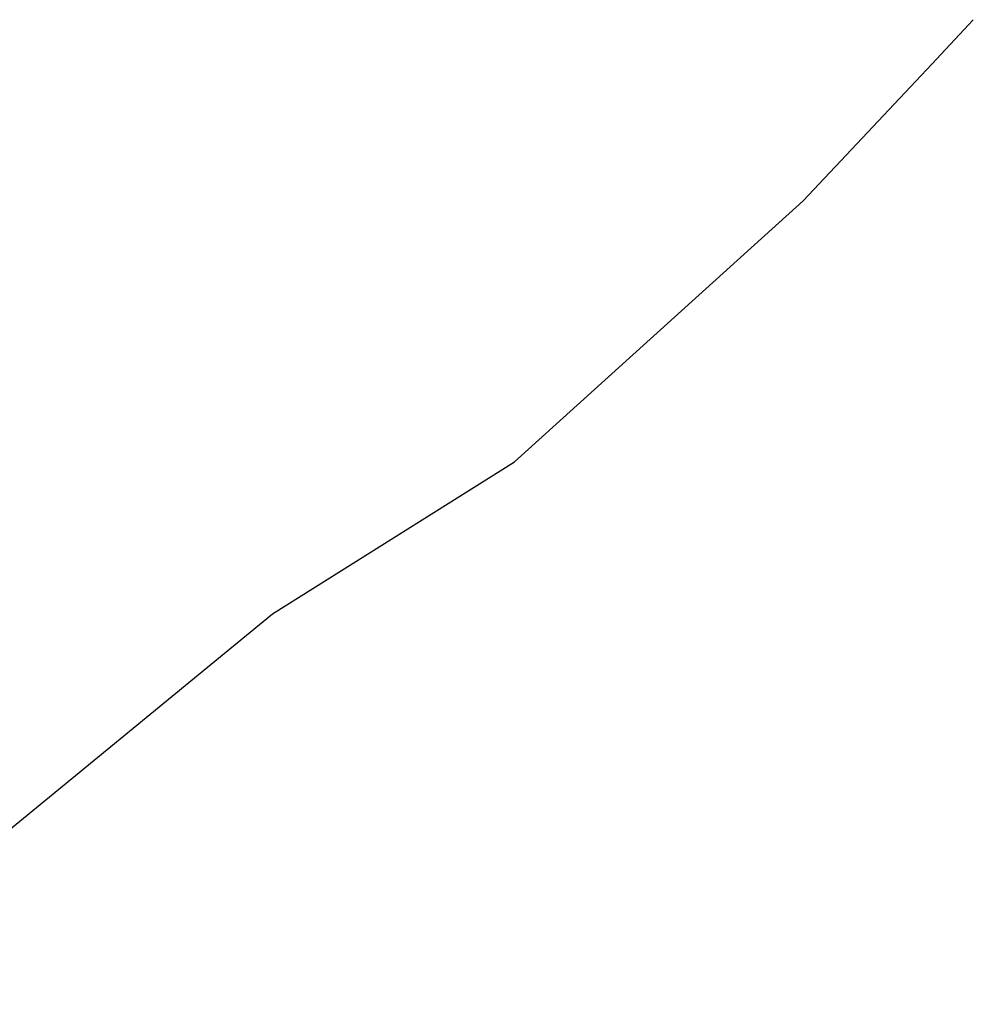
# Model space of a CAD drawing. Extents: x 158343 to 162498, y 431347 to 434500.
# Tile 118 of 220: x 159635 to 159667, y 433919 to 433952. Entities that reach past the tile are written whole.
import ezdxf

# ---------------------------------------------------------------- set-up
doc = ezdxf.new("R2010")
doc.units = 0
doc.header["$LTSCALE"] = 10
doc.header["$MEASUREMENT"] = 0
doc.layers.add('000_arcering', color=8, linetype='CONTINUOUS')
doc.layers.add('def. con-hoogtelijn (index)', color=8, linetype='CONTINUOUS')

# ---------------------------------------------------------------- blocks, each defined once
blk = doc.blocks.new('bestaande hoogtelijnen')
at = {"layer": 'def. con-hoogtelijn (index)'}
for p, q in [((-2.515, -115.706), (-1.139, -114.223)), ((-2.515, -115.706), (-1.139, -114.223)), ((-6.798, -120.251), (-2.515, -115.706)), ((-6.798, -120.251), (-2.515, -115.706)), ((-16.401, -128.931), (-6.798, -120.251)), ((-16.401, -128.931), (-6.798, -120.251)), ((-24.448, -133.996), (-16.401, -128.931)), ((-24.448, -133.996), (-16.401, -128.931)), ((-40.281, -146.981), (-24.448, -133.996)), ((-40.281, -146.981), (-24.448, -133.996))]:
    blk.add_line(p, q, dxfattribs=at)

msp = doc.modelspace()

# ---------------------------------------------------------------- block references
at = {"layer": '000_arcering'}
msp.add_blockref('bestaande hoogtelijnen', (159667.804, 434066.432), dxfattribs=at)

doc.saveas('drawing.dxf')
